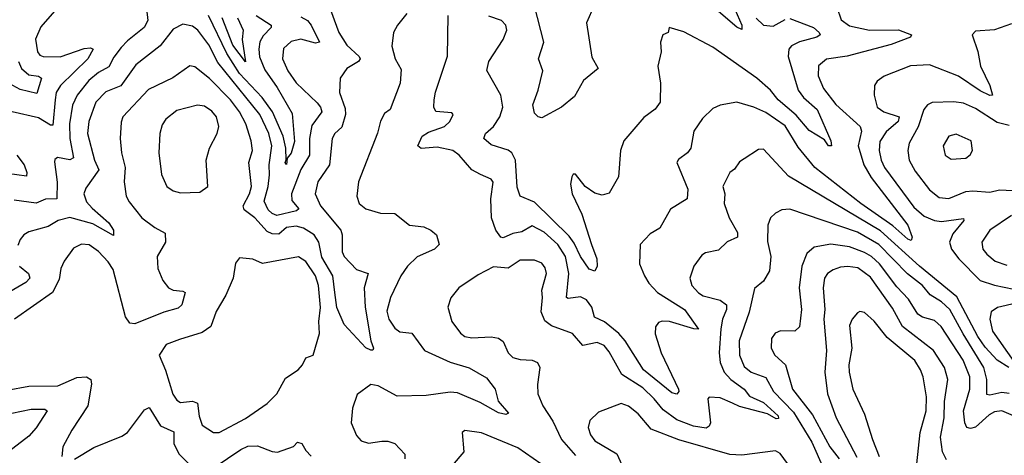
# Model space of a CAD drawing. Extents: x 1678431 to 1860718, y 384618 to 522882.
# Tile 182 of 256: x 1741217 to 1745305, y 477560 to 479368. Entities that reach past the tile are written whole.
import ezdxf

# ---------------------------------------------------------------- set-up
doc = ezdxf.new("R2010")
doc.units = 0

msp = doc.modelspace()

# ---------------------------------------------------------------- linework, layer by layer
at = {"layer": '0CON10XD'}
for points in [[(1741380.9, 479425), (1741305, 479338.5), (1741283.4, 479286.6), (1741290.8, 479235), (1741301, 479221), (1741315, 479214.7), (1741385, 479213.3), (1741485, 479248.9), (1741511.5, 479251.5), (1741522.5, 479245), (1741500, 479205), (1741386.8, 479095), (1741369.3, 479065), (1741364.8, 479035), (1741355, 478930.4), (1741345, 478930.6), (1741295, 478960.6), (1741185.8, 478985.8)], [(1742497.5, 479435), (1742542.9, 479315), (1742575, 479262.7), (1742626.5, 479215), (1742630.6, 479205), (1742624.1, 479194.1), (1742575.5, 479165), (1742548.2, 479125), (1742544.7, 479065), (1742569.2, 478999.2), (1742569.4, 478975), (1742555, 478922.2), (1742525.5, 478895), (1742514.1, 478875), (1742503.9, 478766.1), (1742455.3, 478695), (1742443.7, 478645), (1742465.8, 478595), (1742550.6, 478495), (1742556.5, 478475), (1742556.5, 478405), (1742565, 478385.6), (1742615, 478331.5), (1742664, 478314), (1742647.5, 478255), (1742651.1, 478175), (1742674.6, 478034.6), (1742685.7, 478004.3), (1742683.3, 477996.7), (1742675, 477996), (1742655, 478005.6), (1742565, 478102.5), (1742533.4, 478173.4), (1742525.7, 478235), (1742517.4, 478305), (1742472.3, 478382.3), (1742459.5, 478445), (1742440.2, 478475), (1742395, 478503), (1742365, 478510.7), (1742325, 478505.2), (1742292.5, 478477.5), (1742265, 478478.5), (1742245, 478489.2), (1742193.9, 478545), (1742148.8, 478578.8), (1742144.8, 478595), (1742170.9, 478645), (1742179.4, 478675), (1742169, 478775), (1742183.5, 478825), (1742178.1, 478865), (1742156.1, 478935), (1742129.8, 478985), (1742093, 479035), (1742005, 479124.3), (1741945, 479172.2), (1741923.8, 479176.2), (1741853, 479127), (1741751.9, 479078.1), (1741645.4, 478964.6), (1741638, 478942), (1741634.6, 478875), (1741640, 478815), (1741654.7, 478755), (1741650.4, 478695), (1741659.2, 478635), (1741671.3, 478611.3), (1741725, 478545.6), (1741778, 478505), (1741821.3, 478481.3), (1741822.5, 478445), (1741788.5, 478385), (1741790.8, 478335), (1741811.5, 478285), (1741835, 478255.6), (1741855, 478245.4), (1741895, 478241.4), (1741904, 478235), (1741890.9, 478185), (1741875, 478170.4), (1741815, 478154.7), (1741695, 478106.2), (1741675, 478107.8), (1741656.1, 478135), (1741605, 478331.5), (1741585, 478362.7), (1741545, 478405.3), (1741505, 478433.8), (1741473.6, 478436.4), (1741440.2, 478419.8), (1741401.5, 478365)], [(1743602.6, 479427.4), (1743570.9, 479355), (1743592, 479212), (1743619.2, 479165), (1743557.8, 479115), (1743520.9, 479049.1), (1743466, 479005), (1743385, 478961.2), (1743370, 478965), (1743355, 478980), (1743348, 479015), (1743369.6, 479075), (1743388.5, 479155), (1743371.5, 479205), (1743393.2, 479275), (1743354.7, 479425)], [(1744167.1, 479457.1), (1744215.3, 479345), (1744215, 479327.5), (1744195, 479337.5), (1744079.6, 479435)], [(1741743.1, 479413.1), (1741748.8, 479365), (1741733.9, 479335), (1741665, 479280.8), (1741638, 479252), (1741607.5, 479212.5), (1741587.2, 479172.8), (1741545, 479148.4), (1741504.9, 479115.1), (1741456.2, 479055), (1741436.9, 479013.1), (1741423.8, 478935), (1741424.9, 478874.9), (1741441.3, 478795), (1741425, 478786.4), (1741374.5, 478795.5), (1741362.9, 478787.1), (1741361.7, 478778.3), (1741372.9, 478692.9), (1741371.1, 478625), (1741325, 478622.6), (1741285, 478606.7), (1741195, 478619.2)], [(1742385, 479380.4), (1742411.6, 479365), (1742427.6, 479345), (1742461.4, 479275), (1742445, 479271.1), (1742385, 479286.8), (1742345, 479277.2), (1742312.2, 479247.8), (1742307.8, 479205), (1742330.3, 479155), (1742365, 479106.2), (1742452.5, 479022.5), (1742466.2, 479005), (1742471.9, 478985), (1742430.6, 478929.4), (1742419.8, 478875), (1742420.6, 478805), (1742385, 478746.8), (1742345.8, 478645.8), (1742346.8, 478616.8), (1742376.7, 478583.3), (1742366, 478575), (1742285, 478555.8), (1742265, 478562.9), (1742249, 478579), (1742232.2, 478615), (1742249.3, 478675), (1742254.5, 478724.5), (1742253.1, 478765), (1742264.2, 478845), (1742251, 478895), (1742213.8, 478973.8), (1742039.9, 479189.9), (1742003.1, 479263.1), (1741957.3, 479325), (1741935, 479340.8), (1741895, 479349.2), (1741855, 479329.1), (1741800, 479260), (1741699.3, 479180.7), (1741636.9, 479093.1), (1741575, 479068.9), (1741532.9, 479025), (1741503.9, 478945), (1741499.3, 478895), (1741528, 478785), (1741545.7, 478745), (1741491.8, 478668.2)], [(1742198.7, 479385), (1742260.8, 479345), (1742261.3, 479335), (1742228.7, 479301.3), (1742214.5, 479275.5), (1742209.5, 479245), (1742213.2, 479213.2), (1742235, 479160.3), (1742286.4, 479086.4), (1742349.1, 478979.1), (1742357.8, 478862.2), (1742345, 478814.3), (1742327.5, 478792.5), (1742325, 478766.7), (1742318.8, 478775), (1742323.5, 478786.5), (1742321.6, 478835), (1742311.3, 478885), (1742266.4, 478985), (1742224.3, 479045), (1742130.5, 479145), (1742077.4, 479227.4), (1742000.6, 479385)], [(1742825, 479392.9), (1742785.6, 479345), (1742768.9, 479315), (1742762.4, 479257.6), (1742776.2, 479205), (1742800.9, 479160.9), (1742796.4, 479105), (1742755.8, 478995), (1742732.1, 478977.9), (1742715, 478946.7), (1742703, 478897), (1742624.5, 478695), (1742616.9, 478635), (1742626, 478605), (1742655, 478582.9), (1742715, 478564.3), (1742775, 478564), (1742835, 478515.6), (1742895, 478507.9), (1742924, 478495), (1742947.5, 478475), (1742958.6, 478435), (1742939.2, 478415), (1742866.9, 478383.1), (1742826.8, 478345), (1742799.3, 478305), (1742757.1, 478215), (1742741.8, 478158.2), (1742750.4, 478125), (1742775, 478087.5), (1742795, 478072.9), (1742845, 478066.5), (1742898.1, 477995), (1743005, 477946.7), (1743083.1, 477923.1), (1743155, 477881.1), (1743190.6, 477835), (1743204.3, 477785), (1743247.1, 477735), (1743235, 477730), (1743205, 477735.6), (1743129.4, 477779.4), (1743035, 477819.4), (1743005, 477822), (1742905, 477808.6), (1742785, 477805.4), (1742705, 477847.8), (1742675, 477854.5), (1742618, 477812), (1742598.8, 477755), (1742593.6, 477695), (1742615, 477642.5), (1742635, 477619.5), (1742665, 477610), (1742720.8, 477619.2), (1742745, 477619.1), (1742775, 477609.5), (1742815.8, 477565), (1742816.7, 477545)], [(1744610.3, 479420.3), (1744627.7, 479367.7), (1744661.9, 479341.9), (1744745.6, 479324.4), (1744865.2, 479325.2), (1744920, 479305), (1744916.2, 479295), (1744835, 479265.2), (1744652.9, 479217.1), (1744566.6, 479203.4), (1744534.1, 479175.9), (1744532.3, 479135), (1744555, 479081.8), (1744605, 479015.4), (1744707.1, 478925), (1744711.6, 478905), (1744697.8, 478845), (1744721.7, 478765), (1744752.6, 478712.6), (1744904.7, 478515), (1744922.5, 478465), (1744918, 478452), (1744905, 478456.4), (1744842.2, 478512.2), (1744709.2, 478605), (1744518, 478755), (1744449.3, 478839.3), (1744395, 478927.9), (1744315, 478982), (1744264.8, 479004.8), (1744195, 479025.6), (1744125, 479012.9), (1744095, 478999.2), (1744052.6, 478957.4), (1744015.4, 478904.6), (1744003.3, 478835), (1743989.2, 478815), (1743952.4, 478787.6), (1743945.8, 478775), (1743991.4, 478665), (1743988, 478625), (1743919.1, 478580.9), (1743875, 478502.5), (1743835, 478478.8), (1743792.9, 478435), (1743791.2, 478355), (1743810.6, 478305), (1743829.7, 478275), (1743865, 478236.3), (1743977.2, 478165), (1744036.1, 478083.9), (1744015.4, 478084.6), (1743915, 478115.8), (1743885, 478116.8), (1743869.3, 478110.7), (1743856.6, 478093.4), (1743855.9, 478064.1), (1743880.7, 477985), (1743952.2, 477835), (1743953.6, 477825), (1743946, 477814), (1743925, 477818.9), (1743806.7, 477915), (1743730.4, 478035), (1743704.2, 478065), (1743645, 478114), (1743603.9, 478133.9), (1743592.4, 478175), (1743570, 478205), (1743545, 478217.5), (1743495, 478211.1), (1743487.1, 478215), (1743496.5, 478315), (1743483.3, 478385), (1743451.7, 478435), (1743395, 478486.5), (1743345, 478512.3), (1743302, 478488), (1743265, 478481.1), (1743225, 478462.5), (1743215, 478465.4), (1743193.7, 478495), (1743175.9, 478545), (1743172.8, 478625), (1743183.4, 478693.4), (1743175, 478705.6), (1743130.8, 478725), (1743094.7, 478744.7), (1743041.8, 478805), (1743015, 478824.6), (1742950.9, 478839.1), (1742883.8, 478833.8), (1742870, 478845), (1742888.8, 478885), (1742915, 478901.4), (1742980.8, 478925), (1743002.5, 478945), (1743016.7, 478975), (1743011.7, 478981.7), (1742945, 478986.7), (1742936, 479005), (1742937.8, 479035), (1742943.4, 479066.6), (1742993.9, 479216.1), (1742996, 479385)], [(1744415, 479373.3), (1744513.1, 479335), (1744537.1, 479315), (1744540, 479305), (1744526.2, 479295), (1744454.1, 479275.9), (1744421.2, 479258.8), (1744410, 479245), (1744407.6, 479215), (1744449.7, 479075), (1744470.7, 479045), (1744527.6, 478995), (1744585.4, 478865), (1744588.1, 478845), (1744575, 478843.8), (1744559.2, 478869.2), (1744495, 478908.2), (1744441.1, 478971.1), (1744366.1, 479035), (1744333.7, 479075), (1744277.3, 479125), (1744095, 479254.5), (1743975, 479317.1), (1743914.2, 479335.8), (1743910, 479315), (1743887.5, 479305), (1743878, 479275), (1743880.8, 479235), (1743866, 479175), (1743877.9, 479105), (1743876.4, 479025), (1743855, 478997.1), (1743807.9, 478962.1), (1743725.5, 478865), (1743711.8, 478825), (1743702.9, 478715), (1743665, 478647.5), (1743635, 478640), (1743605, 478647.5), (1743564.4, 478675), (1743525, 478726.2), (1743515, 478726.7), (1743509.2, 478715), (1743504.5, 478685), (1743510.8, 478645), (1743551.1, 478561.1), (1743591.1, 478435), (1743613.2, 478375), (1743615.4, 478344.6), (1743605, 478324.4), (1743582.2, 478332.2), (1743545, 478385.5), (1743519.9, 478439.9), (1743498.9, 478468.9), (1743355, 478611.1), (1743295, 478635.8), (1743282.4, 478672.4), (1743275.2, 478784.8), (1743260, 478815), (1743245, 478825.8), (1743175, 478848.2), (1743144.5, 478875), (1743151.5, 478895), (1743184.6, 478925), (1743210.3, 478965), (1743222.8, 479005), (1743215.4, 479055), (1743156.7, 479156.7), (1743164.5, 479195), (1743224.7, 479285.3), (1743239.4, 479325), (1743235.7, 479345), (1743217.1, 479365), (1743165, 479381.8)], [(1742121.1, 479375), (1742145.7, 479325), (1742141.4, 479285), (1742155, 479193.5), (1742102.4, 479262.4), (1742058, 479375)], [(1744275, 479374.7), (1744305.6, 479345.6), (1744345, 479340.9), (1744395, 479368.8)], [(1745335, 479351.2), (1745265, 479325.9), (1745185, 479320), (1745172, 479305), (1745195.4, 479235.4), (1745205.8, 479175), (1745244.7, 479095), (1745255.7, 479054.3), (1745245, 479053.1), (1745205, 479073.1), (1745115, 479133), (1744995, 479180.4), (1744915, 479176.7), (1744806.2, 479133.8), (1744777.9, 479112.1), (1744765.6, 479094.4), (1744764.5, 479055), (1744776.7, 479005), (1744804.4, 478985), (1744869.2, 478965), (1744864, 478945), (1744815, 478902.2), (1744788, 478862), (1744785.2, 478825), (1744794.2, 478784.2), (1744808.1, 478755), (1744929.8, 478589.8), (1744972, 478552), (1745015, 478534.4), (1745045, 478531), (1745135, 478543.3), (1745137.3, 478535), (1745091, 478479), (1745077.7, 478445), (1745086.2, 478415), (1745115.8, 478375), (1745205, 478285.7), (1745265, 478266.6), (1745385, 478241.8)], [(1741212.5, 479195), (1741224.8, 479165), (1741255, 479139.4), (1741295, 479133.2), (1741308, 479125), (1741289, 479061), (1741218.6, 479078.6), (1741173.2, 479103.2)], [(1741885, 478649.2), (1741965, 478652), (1741998.8, 478675), (1741991.5, 478785), (1742005.4, 478834.6), (1742037.5, 478895), (1742044.5, 478925), (1742034.1, 478964.1), (1742015, 478988.5), (1741985, 479008.8), (1741955, 479012.7), (1741869.3, 478990.7), (1741823.3, 478955), (1741808.8, 478931.2), (1741798.9, 478895), (1741795.4, 478815), (1741805.5, 478725), (1741828.1, 478675), (1741855, 478657.9), (1741885, 478649.2)], [(1745325, 478929.2), (1745275, 478941.4), (1745185, 478999.5), (1745135, 479021.2), (1745095, 479027.2), (1745006.1, 479023.9), (1744986, 479014), (1744971.2, 478995), (1744946.9, 478923.1), (1744910.7, 478855), (1744903.9, 478825), (1744909.4, 478785), (1744935, 478739.1), (1744995, 478662.1), (1745035, 478630.6), (1745075, 478625.9), (1745145, 478654.2), (1745175, 478657.9), (1745245, 478651.9), (1745285, 478661.4), (1745367, 478657)], [(1745085, 478789.4), (1745145, 478793.5), (1745163.4, 478806.6), (1745172.9, 478825), (1745168.1, 478865), (1745105, 478892.5), (1745074.2, 478885), (1745051.4, 478845), (1745060, 478805), (1745085, 478789.4)], [(1745324.5, 477924.5), (1745275, 477954.6), (1745225, 478008.4), (1745195, 478053.7), (1745107.8, 478217.8), (1744952.7, 478345), (1744791.1, 478491.1), (1744408.5, 478718.5), (1744305, 478830), (1744285, 478828.6), (1744225, 478790), (1744205, 478778), (1744185, 478748), (1744165, 478734), (1744136.9, 478675), (1744144.4, 478645), (1744142.4, 478605), (1744162.4, 478545), (1744197.1, 478485), (1744197.1, 478465), (1744155, 478445.5), (1744118.7, 478411.3), (1744065, 478400.5), (1744049.1, 478390.9), (1744015.6, 478345), (1744000, 478295), (1744007.8, 478265), (1744035, 478233.8), (1744055, 478221.8), (1744125, 478204.1), (1744151.2, 478185), (1744151.6, 478165), (1744135.2, 478124.8), (1744128.1, 478085), (1744121.9, 477985), (1744124.9, 477944.9), (1744142.5, 477905), (1744170, 477875), (1744225.3, 477835), (1744247.8, 477805), (1744305, 477779.2), (1744365.7, 477724.3), (1744367.9, 477712.1), (1744358.1, 477711.9), (1744322.6, 477732.6), (1744205, 477762.9), (1744176.1, 477776.1), (1744125, 477798.3), (1744079.4, 477800.6), (1744074.5, 477795), (1744085.3, 477695), (1744079.1, 477680.9), (1744067, 477673), (1744015, 477681.2), (1743945, 477707.8), (1743888.1, 477748.1), (1743852, 477795), (1743805, 477840.5), (1743716.9, 477895), (1743665, 477989.1), (1743643.6, 478015), (1743615, 478028.4), (1743555, 478015.9), (1743511.9, 478065), (1743425, 478096.8), (1743397.6, 478117.6), (1743382.2, 478155), (1743388, 478215), (1743384.7, 478245), (1743403.9, 478315), (1743398.3, 478338.3), (1743385, 478356.7), (1743355, 478370.4), (1743295, 478369.2), (1743245, 478336.6), (1743185, 478341.5), (1743121.1, 478308.9), (1743040.8, 478255), (1743006.6, 478213.4), (1742994.4, 478175), (1743011.1, 478115), (1743046.7, 478066.7), (1743065, 478052.7), (1743095, 478047.1), (1743175, 478051.2), (1743205, 478046.8), (1743225, 478032.2), (1743244.7, 477984.7), (1743265, 477965.5), (1743295, 477957.1), (1743345, 477955.5), (1743367.1, 477945), (1743377.3, 477925), (1743366.6, 477853.4), (1743368.9, 477815), (1743389.2, 477765), (1743431, 477701), (1743466.5, 477625), (1743525, 477559.8)], [(1741205.2, 478805.2), (1741236.3, 478765), (1741246.4, 478733.6), (1741245, 478718), (1741165, 478729.2)], [(1741491.8, 478668.2), (1741483.9, 478645), (1741495, 478611.5), (1741517.5, 478585), (1741587.9, 478525), (1741607.1, 478495), (1741607.1, 478472.9), (1741520.3, 478520.3), (1741425, 478546.3), (1741377.1, 478535), (1741335, 478509.7), (1741255, 478488), (1741235, 478475.4), (1741218.7, 478455), (1741209.4, 478430.6)], [(1745325, 477816.9), (1745295, 477820.3), (1745245, 477809.3), (1745232.8, 477812.8), (1745232.7, 477875), (1745219.8, 477925), (1745133.6, 478063.6), (1745078.8, 478165), (1745045, 478197.4), (1744996.6, 478226.6), (1744965, 478265.2), (1744902.6, 478312.6), (1744784.4, 478434.4), (1744696.1, 478486.1), (1744415, 478581.8), (1744381.4, 478578.6), (1744354.6, 478565.4), (1744334.6, 478545.4), (1744323.9, 478515), (1744322.6, 478447.4), (1744335.2, 478385), (1744330.8, 478325), (1744305, 478282.5), (1744267.5, 478252.5), (1744245.3, 478154.7), (1744204.8, 478035), (1744206.1, 477975), (1744225, 477928.5), (1744254.5, 477904.5), (1744315, 477883.1), (1744346.4, 477825), (1744429.3, 477739.3), (1744505.8, 477615), (1744554.3, 477505)], [(1745334.3, 478555.7), (1745245, 478494.4), (1745211.8, 478445), (1745216.5, 478415), (1745232.2, 478395), (1745267.1, 478365), (1745315, 478349.2)], [(1745375, 477710.5), (1745295, 477744.7), (1745265, 477740.2), (1745241.6, 477728.4), (1745185, 477677.1), (1745165, 477671.2), (1745150, 477675), (1745140.7, 477695), (1745136.2, 477745), (1745162.5, 477835), (1745162.2, 477885), (1745134.6, 477954.6), (1745042.4, 478095), (1745015, 478118.8), (1744965, 478133.1), (1744945.9, 478145.9), (1744907.7, 478207.7), (1744859.1, 478259.1), (1744786.7, 478355), (1744753.9, 478385), (1744725, 478402.2), (1744661.9, 478425), (1744585, 478435.7), (1744516.3, 478423.7), (1744485, 478397.1), (1744464.8, 478345.2), (1744453.3, 478255), (1744462.5, 478165), (1744455, 478093.8), (1744435.4, 478074.6), (1744376.1, 478076.1), (1744353.1, 478066.9), (1744338.8, 478045), (1744337.1, 478005), (1744352.5, 477975), (1744397.3, 477935), (1744426.2, 477835), (1744508.2, 477728.2), (1744581, 477595), (1744620, 477545)], [(1741401.5, 478365), (1741388.2, 478335), (1741380.5, 478289.5), (1741354.1, 478235.9), (1741196.2, 478125)], [(1742045, 477654.5), (1742155, 477712.7), (1742245, 477775.6), (1742284.7, 477815.3), (1742320.3, 477879.7), (1742373.8, 477915), (1742392, 477935), (1742405, 477964), (1742435.7, 477975), (1742461.8, 478065), (1742459.7, 478115), (1742466.3, 478173.7), (1742458.1, 478265), (1742446, 478305), (1742405, 478364.5), (1742375, 478383.5), (1742225, 478355.6), (1742185, 478374.4), (1742130.5, 478379.5), (1742112.7, 478357.3), (1742104.2, 478295), (1742073.6, 478225), (1742033.1, 478156.9), (1742010.4, 478095), (1741975, 478069.3), (1741880.9, 478040.9), (1741825, 478020), (1741795.7, 477975), (1741822.8, 477912.8), (1741853.5, 477813.5), (1741869.4, 477789.4), (1741885, 477779.3), (1741935, 477784.1), (1741955, 477776.4), (1741962.7, 477722.7), (1741975.4, 477685.4), (1742021.2, 477655), (1742045, 477654.5)], [(1741216.7, 478345), (1741254.1, 478315), (1741258.8, 478295), (1741242.6, 478277.4), (1741135.5, 478215)], [(1745065, 477541.5), (1745047.8, 477575), (1745040.2, 477635), (1745054.8, 477715), (1745057, 477783), (1745070.8, 477875), (1745057.3, 477925), (1745011.6, 477995), (1744881.9, 478095), (1744840.5, 478170.5), (1744749.9, 478299.9), (1744697.6, 478337.6), (1744655, 478343.3), (1744625, 478340.6), (1744595, 478329.6), (1744570.5, 478315), (1744558, 478295), (1744552.5, 478255), (1744559.3, 478165), (1744556.1, 478125), (1744567.3, 477995), (1744560.2, 477905), (1744570.9, 477815), (1744606.6, 477715), (1744692.5, 477552.5)], [(1744941.9, 477525), (1744955.8, 477654.2), (1744981, 477745), (1744982.5, 477802.5), (1744968.1, 477885), (1744957.4, 477915), (1744933.3, 477953.3), (1744819.3, 478049.3), (1744765, 478116.5), (1744725, 478152.9), (1744705, 478156.9), (1744695, 478150.8), (1744673.6, 478125), (1744661.9, 478098.1), (1744672.7, 478005), (1744659.2, 477935), (1744661.6, 477905), (1744676.5, 477835), (1744725, 477731.4), (1744757.4, 477625), (1744785.7, 477555.7)], [(1745355, 478191.5), (1745276.2, 478173.8), (1745250.3, 478155), (1745244.8, 478125), (1745256.5, 478075), (1745345, 477949.1)], [(1741165, 477830), (1741255, 477846.3), (1741375, 477847.8), (1741455, 477883.1), (1741495, 477885.3), (1741512.2, 477875), (1741516, 477855), (1741500.7, 477765), (1741433.3, 477665), (1741396.9, 477595), (1741392.5, 477555)], [(1741185.2, 477734.8), (1741265, 477751.4), (1741322.1, 477752.1), (1741330.8, 477745), (1741286.3, 477673.7), (1741255, 477640), (1741170.5, 477575)], [(1741445, 477544.2), (1741525, 477592.2), (1741640.9, 477639.1), (1741665, 477654.3), (1741735, 477749.1), (1741755, 477758.5), (1741802.5, 477682.5), (1741857, 477657), (1741857, 477607), (1741879.3, 477565), (1741935, 477509.6)], [(1744405, 477525.5), (1744375, 477567.1), (1744355, 477578.9), (1744215, 477560.4), (1744165, 477563.4), (1743953.6, 477623.6), (1743839, 477669), (1743785, 477732.7), (1743745, 477764.4), (1743715, 477774.3), (1743620.7, 477739.3), (1743584.4, 477705), (1743577.5, 477675), (1743586.7, 477645), (1743605, 477620.6), (1743696.2, 477566.2), (1743724, 477505)], [(1743445, 477480), (1743285, 477590.8), (1743135, 477653.6), (1743065, 477662.5), (1743054, 477655), (1743061.2, 477575), (1743012.4, 477517.6)], [(1742025, 477508.7), (1742135, 477584.7), (1742165, 477597.3), (1742205, 477599.2), (1742265, 477575.6), (1742287.1, 477572.9), (1742353.6, 477596.4), (1742370, 477615), (1742389.3, 477609.3), (1742405, 477580), (1742427, 477557)]]:
    msp.add_lwpolyline(points, dxfattribs=at)

doc.saveas('drawing.dxf')
